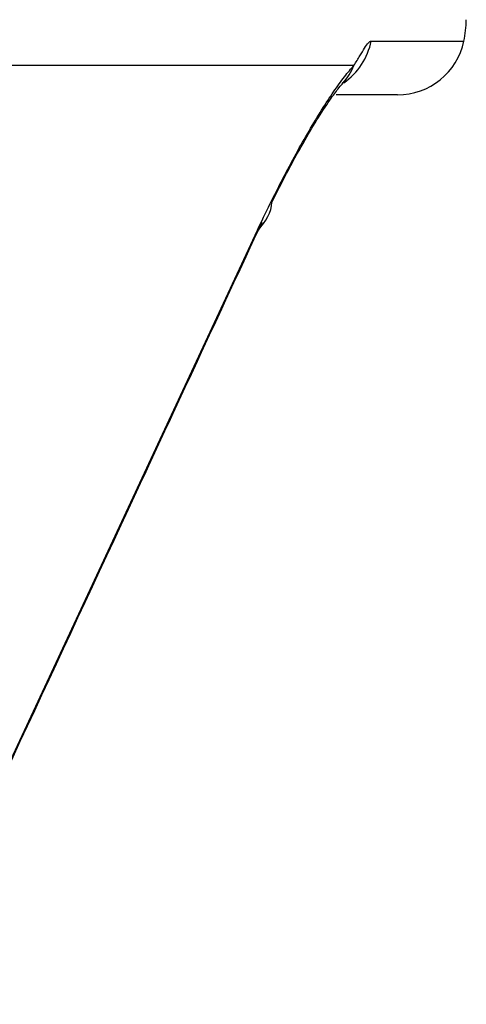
# Model space of a CAD drawing. Header units: millimetres. Extents: x 1536 to 5315, y 842 to 6038.
# Tile 14 of 18: x 5039 to 5078, y 2273 to 2360. Entities that reach past the tile are written whole.
import ezdxf

# ---------------------------------------------------------------- set-up
doc = ezdxf.new("R2010")
doc.units = ezdxf.units.MM
doc.header["$LTSCALE"] = 2

msp = doc.modelspace()

# ---------------------------------------------------------------- linework, layer by layer
at = {"color": 8, "linetype": 'Continuous', "lineweight": 25}
for p, q in [((5070.098, 2358.527), (5078.279, 2358.527)), ((5060.036, 2341.786), (5060.124, 2341.792))]:
    msp.add_line(p, q, dxfattribs=at)
at = {"color": 7, "linetype": 'Continuous', "lineweight": 25}
for p, q in [((5068.563, 2356.362), (5032.674, 2356.362)), ((5072.408, 2353.764), (5067.008, 2353.764)), ((5060.135, 2341.788), (5060.468, 2342.497))]:
    msp.add_line(p, q, dxfattribs=at)
at = {"color": 7, "linetype": 'Continuous', "lineweight": 25, "flags": 128}
msp.add_lwpolyline([(5028.418, 2273.863), (5047.046, 2313.879), (5060.036, 2341.786)], dxfattribs=at)
at = {"color": 7, "linetype": 'Continuous', "lineweight": 25}
for centre, radius, start, end in [((5068.494, 2360.588), 10, 348.10579, 359), ((5072.408, 2359.764), 6, 270, 348.10579)]:
    msp.add_arc(centre, radius, start, end, dxfattribs=at)
at = {"color": 8, "linetype": 'Continuous', "lineweight": 25}
for centre, radius, start, end in [((5064.223, 2359.74), 5.999, 305.00077, 348.3401), ((5064.004, 2358.144), 4.896, 317.02646, 338.64905)]:
    msp.add_arc(centre, radius, start, end, dxfattribs=at)
at = {"color": 7, "linetype": 'Continuous', "lineweight": 25}
for points, knots in [([(5068.563, 2356.362), (5068.761, 2356.667), (5068.935, 2356.953), (5069.246, 2357.474), (5069.385, 2357.711), (5069.633, 2358.103), (5069.741, 2358.258), (5069.935, 2358.47), (5070.022, 2358.527), (5070.098, 2358.527)], [0, 0, 0, 0, 0.25, 0.25, 0.5, 0.5, 0.75, 0.75, 1, 1, 1, 1]), ([(5060.036, 2341.786), (5060.766, 2343.354), (5061.516, 2344.879), (5062.672, 2347.106), (5063.064, 2347.842), (5063.836, 2349.247), (5064.218, 2349.922), (5064.972, 2351.213), (5065.345, 2351.83), (5066.079, 2353.002), (5066.43, 2353.54), (5067.101, 2354.521), (5067.42, 2354.964), (5068.024, 2355.748), (5068.309, 2356.089), (5068.563, 2356.362)], [0, 0, 0, 0, 0.25, 0.25, 0.375, 0.375, 0.5, 0.5, 0.625, 0.625, 0.75, 0.75, 0.875, 0.875, 1, 1, 1, 1]), ([(5067.56, 2354.779), (5067.604, 2354.828), (5067.78, 2355.017), (5067.869, 2355.1), (5067.822, 2355.057), (5067.822, 2355.057)], [0, 0, 0, 0, 0.254774, 0.998416, 1, 1, 1, 1]), ([(5061.321, 2344.285), (5061.814, 2345.261), (5062.79, 2347.193), (5064.195, 2349.717), (5065.482, 2351.869), (5066.498, 2353.41), (5067.267, 2354.446), (5067.488, 2354.695), (5067.589, 2354.809)], [0, 0, 0, 0, 0.201911, 0.399456, 0.570217, 0.749501, 0.884728, 1, 1, 1, 1]), ([(5060.13, 2341.788), (5060.725, 2342.582), (5061.321, 2343.375), (5061.321, 2344.285), (5061.321, 2344.285)], [0, 0, 0, 0, 0.999984, 1, 1, 1, 1]), ([(5028.253, 2273.322), (5035.049, 2287.918), (5045.676, 2310.74), (5056.293, 2333.566), (5060.119, 2341.793)], [0, 0, 0, 0, 0.639597, 1, 1, 1, 1])]:
    msp.add_open_spline(points, degree=3, knots=knots, dxfattribs=at)

doc.saveas('drawing.dxf')
